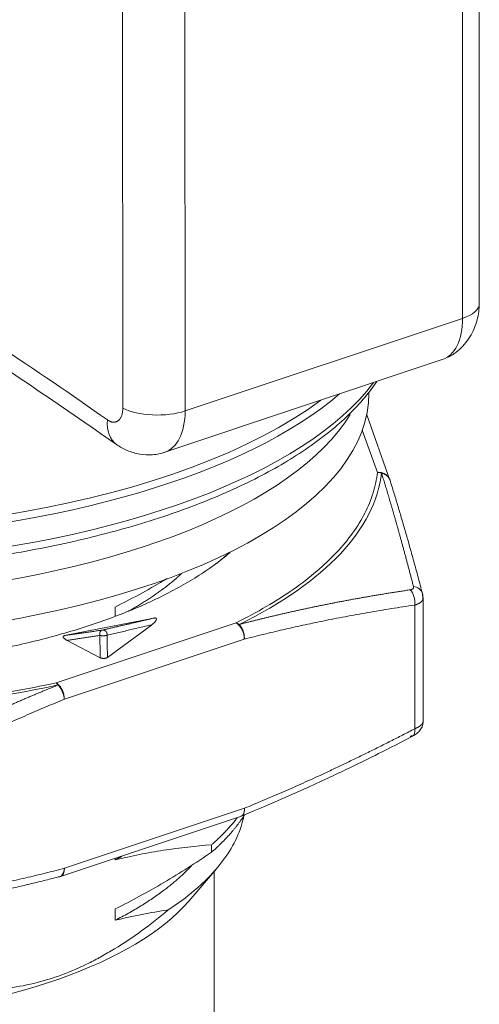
# Model space of a CAD drawing. Header units: millimetres. Extents: x 1891 to 2149, y 1634 to 1816.
# Tile 19 of 22: x 2065 to 2075, y 1761 to 1783. Entities that reach past the tile are written whole.
import ezdxf

# ---------------------------------------------------------------- set-up
doc = ezdxf.new("R2010")
doc.units = ezdxf.units.MM
doc.layers.add('20', color=7, linetype='Continuous', lineweight=18)

msp = doc.modelspace()

# ---------------------------------------------------------------- linework, layer by layer
at = {"layer": '20', "color": 7}
for p, q in [((2075.18157, 1776.54563), (2075.17533, 1785.89873)), ((2074.80427, 1776.2176), (2074.79803, 1785.5707)), ((2067.13322, 1783.54697), (2067.13946, 1774.19387)), ((2068.53838, 1783.48083), (2068.54462, 1774.12773)), ((2074.80427, 1776.2176), (2068.54462, 1774.12773)), ((2068.08558, 1773.19599), (2074.34523, 1775.28585)), ((2073.16689, 1772.56761), (2072.64102, 1774.03858)), ((2072.54236, 1773.69529), (2072.88262, 1772.74351)), ((2073.7257, 1766.95813), (2073.72384, 1769.74987)), ((2073.91435, 1767.11983), (2073.91249, 1769.91615)), ((2069.6935, 1769.34853), (2065.63398, 1767.99321)), ((2067.83901, 1769.45415), (2065.8205, 1769.0584)), ((2066.79258, 1768.56577), (2067.78341, 1769.29888)), ((2069.8805, 1768.9779), (2065.82097, 1767.62258)), ((2065.88142, 1768.95258), (2066.62769, 1768.56026)), ((2069.88304, 1765.16402), (2065.82352, 1763.80869)), ((2065.73171, 1763.62234), (2069.81574, 1764.98585)), ((2069.14216, 1764.17187), (2069.14205, 1764.33988)), ((2068.62602, 1763.0679), (2069.25077, 1763.7969)), ((2069.20246, 1760.36315), (2069.20021, 1763.73786))]:
    msp.add_line(p, q, dxfattribs=at)
for centre, start, end in [((2072.8828, 1772.47109), 17.396261, 19.631576), ((2065.6367, 1763.9069), 284.634194, 288.462267)]:
    msp.add_arc(centre, 0.3, start, end, dxfattribs=at)
for centre, major_axis, ratio, start_param, end_param in [((2059.44121, 1777.22454), (-13.94961, -0.0093), 0.41882219, 0, 2.62961924), ((2055.61635, 1644.82687), (47.43468, -142.07831), 0.5652605, 2.48799569, 2.5407908), ((2074.18157, 1776.54497), (1, 0.00067), 0.41882219, 5.38430517, 6.28316897), ((2073.87021, 1776.70865), (0.47502, -1.4228), 0.5652605, 0.00001669, 1.03826341), ((2059.44168, 1776.52026), (-14, -0.00934), 0.41882219, 0.67191623, 2.83676813), ((2059.44131, 1777.07342), (14, 0.00934), 0.41882219, 3.81350888, 5.82952776), ((2059.44301, 1774.52251), (-13.25, -0.00884), 0.41882219, 0.67191622, 3.14160078), ((2067.92192, 1774.4551), (1, 0.00067), 0.41882219, 3.81350884, 5.38430517), ((2059.44241, 1775.43058), (13.25, 0.00884), 0.41882219, 3.81350886, 6.02980433), ((2067.61056, 1774.61878), (-0.47502, 1.4228), 0.5652605, 3.12913201, 4.17985606), ((2067.57326, 1774.18784), (0.57513, 0.81806), 0.6548995, 2.29657913, 3.14235501), ((2059.44404, 1772.97879), (13.54519, 0.00903), 0.41882219, 5.5783543, 6.23745345), ((2073.53703, 1769.84808), (0.04376, -0.29679), 0.6245217, 1.14317585, 2.44200348), ((2073.61029, 1769.92606), (-0.29002, -0.07673), 0.82032241, 3.16565072, 4.20357539), ((2073.61029, 1769.92606), (-0.29002, -0.07673), 0.82032241, 2.90474772, 3.16564863), ((2066.69969, 1769.08654), (0.01473, -0.09891), 0.79101796, 3.99528571, 4.80519947), ((2059.44404, 1772.97879), (13.54519, 0.00903), 0.41882219, 4.53115681, 5.19025633), ((2073.61215, 1767.13432), (-0.2627, -0.14487), 0.95314867, 2.43894186, 2.47752162), ((2073.53889, 1767.05634), (-0.13847, 0.26613), 0.49169544, 3.13240756, 4.09631927), ((2065.63675, 1763.90691), (-0.07579, 0.29027), 0.59035052, 3.14134554, 4.21844712), ((2065.6367, 1763.9069), (-0.095, 0.28456), 0.5652605, 3.14161041, 4.17985599), ((2065.63675, 1763.90691), (-0.07579, 0.29027), 0.59035052, 2.95574919, 3.14134837), ((2059.44973, 1764.44295), (9.75, 0.0065), 0.41882219, 3.81350885, 5.93820722)]:
    msp.add_ellipse(centre, major_axis=major_axis, ratio=ratio, start_param=start_param, end_param=end_param, dxfattribs=at)
for points, knots in [([(2062.14081, 1776.59565), (2062.47923, 1776.384), (2063.46097, 1775.76212), (2065.08108, 1774.69787), (2066.36067, 1773.81794), (2066.99813, 1773.36978)], [0, 0, 0, 0, 0.2086147, 0.60541588, 1, 1, 1, 1]), ([(2074.47698, 1775.34033), (2074.55485, 1775.37855), (2074.73848, 1775.49784), (2074.97993, 1775.77904), (2075.14561, 1776.16735), (2075.17986, 1776.42181), (2075.18156, 1776.54648)], [0, 0, 0, 0, 0.19207877, 0.485118, 0.75775505, 1, 1, 1, 1]), ([(2048.58243, 1772.67582), (2048.6887, 1772.61996), (2049.00406, 1772.46023), (2049.55813, 1772.20809), (2050.26235, 1771.92926), (2051.00899, 1771.67229), (2051.79447, 1771.43822), (2052.6152, 1771.22793), (2053.4674, 1771.04226), (2054.34714, 1770.88197), (2055.2504, 1770.74769), (2056.173, 1770.63999), (2057.11069, 1770.55932), (2058.05914, 1770.50602), (2059.01396, 1770.48031), (2059.97073, 1770.4823), (2060.92501, 1770.51198), (2061.87238, 1770.56921), (2062.80844, 1770.65375), (2063.72888, 1770.76524), (2064.62944, 1770.90319), (2065.50598, 1771.06702), (2066.35447, 1771.25606), (2067.17102, 1771.46954), (2067.95191, 1771.70659), (2068.69357, 1771.96631), (2069.39263, 1772.24772), (2070.04589, 1772.54982), (2070.65033, 1772.87157), (2071.20309, 1773.21192), (2071.7014, 1773.56981), (2072.14254, 1773.94403), (2072.52356, 1774.33316), (2072.75028, 1774.61904), (2072.85627, 1774.77319), (2072.86807, 1774.79064)], [0, 0, 0, 0, 0.01662884, 0.04833467, 0.08000858, 0.11164624, 0.14325074, 0.17482616, 0.20637677, 0.23790666, 0.26941964, 0.30091919, 0.33240846, 0.36389035, 0.39536759, 0.42684273, 0.45831827, 0.48979592, 0.52127823, 0.55276789, 0.58426773, 0.61578085, 0.64731068, 0.67886099, 0.71043597, 0.74204018, 0.7736784, 0.80535525, 0.83707437, 0.86883679, 0.90063796, 0.93246272, 0.96426147, 0.99596265, 1, 1, 1, 1]), ([(2066.99874, 1773.36936), (2067.0764, 1773.31572), (2067.24223, 1773.22441), (2067.52369, 1773.14327), (2067.81697, 1773.12987), (2068.00292, 1773.16778), (2068.09455, 1773.19903)], [0, 0, 0, 0, 0.23314317, 0.48072445, 0.73825394, 1, 1, 1, 1]), ([(2072.88262, 1772.74351), (2072.88549, 1772.74344), (2072.89138, 1772.74329), (2072.90044, 1772.74275), (2072.90994, 1772.74193), (2072.91989, 1772.74077), (2072.93024, 1772.73924), (2072.941, 1772.73729), (2072.95213, 1772.73487), (2072.96362, 1772.73198), (2072.97132, 1772.72965), (2072.97524, 1772.72847)], [0, 0, 0, 0, 0.09137644, 0.18767948, 0.28891538, 0.39508791, 0.50619871, 0.62224763, 0.74323299, 0.8691518, 1, 1, 1, 1]), ([(2072.97275, 1772.73634), (2073.00249, 1772.72952), (2073.03072, 1772.71826), (2073.08138, 1772.68797), (2073.10381, 1772.66895), (2073.14067, 1772.62501), (2073.15509, 1772.6001), (2073.16499, 1772.57291), (2073.1652, 1772.57235), (2073.1654, 1772.57179)], [0, 0, 0, 0, 0.33101612, 0.33101612, 0.66203225, 0.66203225, 0.99304837, 0.99304837, 1, 1, 1, 1]), ([(2072.97524, 1772.72847), (2072.9806, 1772.71125), (2072.99141, 1772.67653), (2073.00776, 1772.62367), (2073.02438, 1772.56968), (2073.04127, 1772.51452), (2073.05843, 1772.45819), (2073.07586, 1772.40066), (2073.09356, 1772.34194), (2073.11152, 1772.28201), (2073.12975, 1772.22086), (2073.14825, 1772.15848), (2073.16702, 1772.09485), (2073.18606, 1772.02998), (2073.20536, 1771.96384), (2073.22493, 1771.89643), (2073.24476, 1771.82774), (2073.26486, 1771.75776), (2073.28523, 1771.68647), (2073.30586, 1771.61387), (2073.32675, 1771.53996), (2073.34791, 1771.46471), (2073.36933, 1771.38812), (2073.39102, 1771.31019), (2073.41296, 1771.2309), (2073.43518, 1771.15025), (2073.45765, 1771.06822), (2073.48038, 1770.98482), (2073.50338, 1770.90003), (2073.52663, 1770.81384), (2073.55015, 1770.72625), (2073.57393, 1770.63725), (2073.59796, 1770.54684), (2073.62226, 1770.45501), (2073.64681, 1770.36175), (2073.67162, 1770.26708), (2073.68824, 1770.20328), (2073.6966, 1770.17121)], [0, 0, 0, 0, 0.02207268, 0.04452822, 0.06736657, 0.09058768, 0.11419152, 0.13817804, 0.16254719, 0.18729894, 0.21243321, 0.23794996, 0.26384911, 0.2901306, 0.31679439, 0.34384044, 0.37126869, 0.39907908, 0.42727153, 0.45584597, 0.48480234, 0.5141406, 0.5438607, 0.57396257, 0.60444613, 0.6353113, 0.66655803, 0.69818629, 0.73019604, 0.76258722, 0.79535978, 0.82851364, 0.86204874, 0.89596501, 0.93026237, 0.96494074, 1, 1, 1, 1]), ([(2069.56191, 1770.93762), (2069.55903, 1770.93514), (2069.44543, 1770.83746), (2069.20981, 1770.65154), (2068.82175, 1770.38845), (2068.39969, 1770.13989), (2067.94874, 1769.90778), (2067.47349, 1769.69211), (2066.97764, 1769.49298), (2066.45366, 1769.30693), (2065.90379, 1769.13449), (2065.32982, 1768.97642), (2064.72193, 1768.8305), (2064.08121, 1768.69816), (2063.40868, 1768.58127), (2062.70992, 1768.48153), (2061.98736, 1768.40004), (2061.24342, 1768.33834), (2060.48594, 1768.29757), (2059.71832, 1768.27815), (2058.944, 1768.28096), (2058.17207, 1768.30618), (2057.40611, 1768.35336), (2056.6498, 1768.42257), (2055.91197, 1768.51287), (2055.19547, 1768.62304), (2054.50335, 1768.75232), (2053.84272, 1768.89892), (2053.21507, 1769.0611), (2052.62214, 1769.23755), (2052.06853, 1769.42611), (2051.55421, 1769.62487), (2051.07942, 1769.83228), (2050.63587, 1770.05149), (2050.22487, 1770.28157), (2049.84822, 1770.52175), (2049.54396, 1770.74442), (2049.37039, 1770.88792), (2049.30309, 1770.94655)], [0, 0, 0, 0, 0.00078363, 0.0308487, 0.05972669, 0.0885349, 0.11739442, 0.14463471, 0.17181485, 0.19903642, 0.22627671, 0.25345685, 0.28067842, 0.30955641, 0.33836462, 0.36722414, 0.39730775, 0.42731364, 0.45737871, 0.48810377, 0.51874643, 0.54945254, 0.5801776, 0.61082026, 0.64152638, 0.67160999, 0.70161588, 0.73168094, 0.76055893, 0.78936715, 0.81822667, 0.84546696, 0.87264709, 0.89986867, 0.92710896, 0.95428909, 0.98151067, 1, 1, 1, 1]), ([(2069.26054, 1770.69143), (2069.26283, 1770.69328), (2069.2818, 1770.70862), (2069.31705, 1770.73751), (2069.36555, 1770.77823), (2069.41304, 1770.8191), (2069.45952, 1770.86012), (2069.50432, 1770.90067), (2069.53333, 1770.9276), (2069.54736, 1770.94078)], [0, 0, 0, 0, 0.02260423, 0.18715706, 0.35153432, 0.51572822, 0.67973099, 0.84353492, 1, 1, 1, 1]), ([(2068.13916, 1770.34675), (2068.11263, 1770.33089), (2068.08608, 1770.31512), (2067.69715, 1770.08525), (2067.33224, 1769.88588), (2066.96436, 1769.70391)], [0, 0, 0, 0, 0.0682778, 0.0682778, 1, 1, 1, 1]), ([(2073.6229, 1770.09275), (2073.58874, 1770.08762), (2073.52072, 1770.07738), (2073.41906, 1770.06178), (2073.31822, 1770.04606), (2073.2182, 1770.03022), (2073.11898, 1770.01426), (2073.02059, 1769.99819), (2072.92301, 1769.982), (2072.82624, 1769.96571), (2072.7303, 1769.94931), (2072.63517, 1769.93281), (2072.54087, 1769.91621), (2072.44739, 1769.89953), (2072.35473, 1769.88275), (2072.26289, 1769.86589), (2072.17188, 1769.84895), (2072.08169, 1769.83193), (2071.99233, 1769.81484), (2071.9038, 1769.79769), (2071.81609, 1769.78047), (2071.72921, 1769.76319), (2071.64317, 1769.74586), (2071.55795, 1769.72849), (2071.47357, 1769.71107), (2071.39002, 1769.69361), (2071.30731, 1769.67611), (2071.22542, 1769.65859), (2071.14438, 1769.64105), (2071.06417, 1769.62348), (2070.9848, 1769.60591), (2070.90627, 1769.58832), (2070.82858, 1769.57073), (2070.75172, 1769.55315), (2070.67571, 1769.53557), (2070.60054, 1769.518), (2070.52621, 1769.50046), (2070.45273, 1769.48293), (2070.38009, 1769.46544), (2070.30829, 1769.44798), (2070.23734, 1769.43056), (2070.16724, 1769.41318), (2070.09798, 1769.39586), (2070.02958, 1769.37859), (2069.96202, 1769.36139), (2069.89531, 1769.34425), (2069.82944, 1769.32719), (2069.78582, 1769.31576), (2069.76414, 1769.31009)], [0, 0, 0, 0, 0.02671342, 0.05320615, 0.07947816, 0.1055294, 0.13135986, 0.15696951, 0.18235832, 0.20752628, 0.23247335, 0.25719954, 0.28170479, 0.3059891, 0.33005242, 0.35389473, 0.37751601, 0.40091624, 0.4240954, 0.44705344, 0.46979033, 0.49230606, 0.51460059, 0.53667391, 0.558526, 0.58015682, 0.60156635, 0.62275454, 0.64372137, 0.66446681, 0.68499083, 0.70529343, 0.72537457, 0.74523424, 0.7648724, 0.78428902, 0.80348408, 0.82245754, 0.84120939, 0.8597396, 0.87804815, 0.89613503, 0.91400022, 0.93164369, 0.94906543, 0.96626541, 0.98324361, 1, 1, 1, 1]), ([(2073.6966, 1770.17121), (2073.69867, 1770.16323), (2073.69977, 1770.14857), (2073.69326, 1770.12943), (2073.67934, 1770.11337), (2073.65655, 1770.10019), (2073.63525, 1770.09461), (2073.6229, 1770.09275)], [0, 0, 0, 0, 0.20435734, 0.38754924, 0.57120167, 0.77340196, 1, 1, 1, 1]), ([(2073.91222, 1769.90257), (2073.91222, 1769.90254), (2073.91209, 1769.90078), (2073.91175, 1769.8973), (2073.91098, 1769.89216), (2073.90995, 1769.88706), (2073.90867, 1769.88199), (2073.90713, 1769.87697), (2073.90533, 1769.87199), (2073.90328, 1769.86706), (2073.90098, 1769.86218), (2073.89842, 1769.85734), (2073.89561, 1769.85257), (2073.89254, 1769.84784), (2073.88923, 1769.84318), (2073.88568, 1769.83858), (2073.88187, 1769.83404), (2073.87783, 1769.82957), (2073.87354, 1769.82516), (2073.86901, 1769.82083), (2073.86425, 1769.81657), (2073.85925, 1769.81238), (2073.85402, 1769.80827), (2073.84856, 1769.80424), (2073.84288, 1769.80029), (2073.83697, 1769.79643), (2073.83084, 1769.79265), (2073.82449, 1769.78896), (2073.81793, 1769.78535), (2073.81116, 1769.78184), (2073.80419, 1769.77843), (2073.79701, 1769.77511), (2073.78963, 1769.77189), (2073.78205, 1769.76876), (2073.77428, 1769.76574), (2073.76632, 1769.76282), (2073.75818, 1769.76001), (2073.74986, 1769.75731), (2073.74137, 1769.75471), (2073.73271, 1769.75222), (2073.7268, 1769.75065), (2073.72384, 1769.74987)], [0, 0, 0, 0, 0.00042076, 0.02671611, 0.05300955, 0.07930128, 0.10559151, 0.13188043, 0.15816824, 0.18445515, 0.21074136, 0.23702707, 0.26331248, 0.28959779, 0.31588321, 0.34216893, 0.36845516, 0.3947421, 0.42102995, 0.44731891, 0.47360918, 0.49990097, 0.52619447, 0.55248989, 0.57878743, 0.60508728, 0.63138966, 0.65769476, 0.68400278, 0.71031392, 0.73662838, 0.76294638, 0.78926809, 0.81559373, 0.8419235, 0.8682576, 0.89459623, 0.92093958, 0.94728786, 0.97364126, 1, 1, 1, 1]), ([(2067.78341, 1769.29888), (2067.78609, 1769.30087), (2067.79191, 1769.30521), (2067.80112, 1769.3123), (2067.81148, 1769.32057), (2067.82282, 1769.33006), (2067.83697, 1769.34251), (2067.85181, 1769.35669), (2067.86544, 1769.37123), (2067.88001, 1769.38841), (2067.89293, 1769.40744), (2067.90006, 1769.42523), (2067.90049, 1769.43642), (2067.89897, 1769.44274), (2067.89574, 1769.44794), (2067.89117, 1769.45175), (2067.8857, 1769.45432), (2067.87988, 1769.45596), (2067.87313, 1769.45693), (2067.86557, 1769.45723), (2067.85726, 1769.45685), (2067.84822, 1769.45584), (2067.8422, 1769.45474), (2067.83901, 1769.45415)], [0, 0, 0, 0, 0.03662353, 0.07988863, 0.12982352, 0.1864588, 0.24982617, 0.35082159, 0.43405644, 0.49939995, 0.64355983, 0.74928255, 0.78873142, 0.82239287, 0.85073356, 0.87454378, 0.89018887, 0.90534999, 0.92087105, 0.93753794, 0.95598886, 0.97669724, 1, 1, 1, 1]), ([(2069.76414, 1769.31009), (2069.76202, 1769.31165), (2069.75783, 1769.31471), (2069.75158, 1769.31898), (2069.74547, 1769.32295), (2069.73953, 1769.32662), (2069.73374, 1769.33), (2069.72811, 1769.33311), (2069.72266, 1769.33596), (2069.71738, 1769.33857), (2069.71227, 1769.34096), (2069.70733, 1769.34314), (2069.70257, 1769.34511), (2069.69798, 1769.34691), (2069.69498, 1769.348), (2069.6935, 1769.34853)], [0, 0, 0, 0, 0.09307374, 0.18335249, 0.27085635, 0.35560949, 0.43763962, 0.51697751, 0.59365657, 0.66771243, 0.73918252, 0.80810579, 0.87452234, 0.93847319, 1, 1, 1, 1]), ([(2069.8805, 1768.9779), (2069.88048, 1769.00656), (2069.87733, 1769.03685), (2069.8651, 1769.09774), (2069.85601, 1769.12832), (2069.8328, 1769.18678), (2069.81867, 1769.21464), (2069.78676, 1769.2649), (2069.76898, 1769.28728), (2069.75026, 1769.30583)], [0, 0, 0, 0, 0.25, 0.25, 0.5, 0.5, 0.75, 0.75, 1, 1, 1, 1]), ([(2066.63104, 1769.14276), (2066.63683, 1769.15456), (2066.64478, 1769.16448), (2066.66253, 1769.17864), (2066.67224, 1769.18293), (2066.68156, 1769.18484)], [0, 0, 0, 0, 0.5, 0.5, 1, 1, 1, 1]), ([(2067.78341, 1769.29888), (2067.76176, 1769.29391), (2067.71847, 1769.28398), (2067.65325, 1769.26904), (2067.58782, 1769.25406), (2067.52218, 1769.23905), (2067.45632, 1769.22401), (2067.39024, 1769.20893), (2067.32395, 1769.19382), (2067.25744, 1769.17867), (2067.19072, 1769.1635), (2067.12377, 1769.14829), (2067.05661, 1769.13304), (2066.98924, 1769.11776), (2066.92164, 1769.10245), (2066.85385, 1769.08711), (2066.80846, 1769.07685), (2066.78577, 1769.07172)], [0, 0, 0, 0, 0.06674292, 0.13347397, 0.20019338, 0.26690135, 0.3335981, 0.40028386, 0.46695886, 0.53362332, 0.60027749, 0.6669216, 0.7335559, 0.80018064, 0.86679606, 0.93340243, 1, 1, 1, 1]), ([(2065.8205, 1769.0584), (2065.81949, 1769.05819), (2065.81749, 1769.05778), (2065.81465, 1769.05703), (2065.81195, 1769.0562), (2065.80941, 1769.05527), (2065.80702, 1769.05425), (2065.8048, 1769.05312), (2065.80274, 1769.0519), (2065.80086, 1769.05058), (2065.79916, 1769.04917), (2065.79764, 1769.04766), (2065.79631, 1769.04607), (2065.79518, 1769.04438), (2065.79424, 1769.0426), (2065.79351, 1769.04074), (2065.79299, 1769.0388), (2065.79268, 1769.03678), (2065.79259, 1769.0347), (2065.7928, 1769.03124), (2065.79403, 1769.02619), (2065.79718, 1769.01931), (2065.80218, 1769.01165), (2065.81003, 1769.00232), (2065.82248, 1768.99058), (2065.83876, 1768.97805), (2065.85586, 1768.96691), (2065.86966, 1768.95884), (2065.87797, 1768.95442), (2065.88142, 1768.95258)], [0, 0, 0, 0, 0.01175836, 0.0234994, 0.03528491, 0.04717558, 0.05923008, 0.07150438, 0.08405114, 0.09691934, 0.11015412, 0.12379672, 0.13788459, 0.15245157, 0.16752813, 0.18314168, 0.19931682, 0.21607567, 0.23343813, 0.25142214, 0.30261826, 0.36127285, 0.42749706, 0.50133183, 0.60901022, 0.75030533, 0.85802182, 0.94112287, 1, 1, 1, 1]), ([(2066.62315, 1769.06577), (2066.60642, 1769.06319), (2066.57293, 1769.05801), (2066.52289, 1769.0503), (2066.47295, 1769.04261), (2066.4231, 1769.03495), (2066.37336, 1769.02732), (2066.32371, 1769.01971), (2066.27416, 1769.01214), (2066.22471, 1769.00459), (2066.17536, 1768.99708), (2066.12611, 1768.98959), (2066.07696, 1768.98213), (2066.02791, 1768.9747), (2065.97896, 1768.96729), (2065.9301, 1768.95992), (2065.89766, 1768.95503), (2065.88142, 1768.95258)], [0, 0, 0, 0, 0.06571947, 0.13157146, 0.19755663, 0.26367566, 0.3299292, 0.39631789, 0.46284237, 0.52950327, 0.59630121, 0.66323679, 0.73031062, 0.79752328, 0.86487535, 0.9323674, 1, 1, 1, 1]), ([(2066.62315, 1769.06577), (2066.62348, 1769.02876), (2066.62462, 1768.89987), (2066.62614, 1768.73137), (2066.62733, 1768.59988), (2066.62769, 1768.56026)], [0, 0, 0, 0, 0.21964924, 0.76489984, 1, 1, 1, 1]), ([(2066.62769, 1768.56026), (2066.62876, 1768.55971), (2066.63092, 1768.55861), (2066.63441, 1768.55706), (2066.63807, 1768.55558), (2066.64192, 1768.55419), (2066.64592, 1768.55288), (2066.65005, 1768.55167), (2066.65429, 1768.55055), (2066.65863, 1768.54953), (2066.66304, 1768.54861), (2066.66749, 1768.54778), (2066.67196, 1768.54706), (2066.67643, 1768.54643), (2066.68087, 1768.54589), (2066.68528, 1768.54545), (2066.68962, 1768.54509), (2066.69388, 1768.54482), (2066.69804, 1768.54463), (2066.7021, 1768.54452), (2066.70603, 1768.54448), (2066.70984, 1768.54451), (2066.71473, 1768.54462), (2066.72088, 1768.54493), (2066.72842, 1768.54557), (2066.73623, 1768.54651), (2066.74421, 1768.54777), (2066.75222, 1768.54937), (2066.76012, 1768.55132), (2066.76774, 1768.5536), (2066.77495, 1768.55621), (2066.78158, 1768.55913), (2066.78757, 1768.5623), (2066.79091, 1768.56461), (2066.79258, 1768.56577)], [0, 0, 0, 0, 0.02611987, 0.05232441, 0.07856224, 0.10478061, 0.13092593, 0.15694428, 0.18278199, 0.20838612, 0.23370504, 0.25868884, 0.28328979, 0.30746272, 0.3311653, 0.35435835, 0.37700593, 0.39907556, 0.42053819, 0.44136826, 0.46154359, 0.48104533, 0.49985778, 0.53685211, 0.57621007, 0.61778928, 0.66140385, 0.706824, 0.75377823, 0.80195836, 0.85102752, 0.90063055, 0.95040621, 1, 1, 1, 1]), ([(2065.63398, 1767.99321), (2065.6353, 1767.99212), (2065.63802, 1767.98989), (2065.6422, 1767.98614), (2065.64658, 1767.98196), (2065.65117, 1767.97729), (2065.65594, 1767.9721), (2065.66089, 1767.96634), (2065.66601, 1767.95999), (2065.6713, 1767.95304), (2065.67484, 1767.948), (2065.67665, 1767.94543)], [0, 0, 0, 0, 0.09137654, 0.18767967, 0.28891563, 0.39508818, 0.50619899, 0.62224788, 0.74323318, 0.86915191, 1, 1, 1, 1]), ([(2065.67665, 1767.94543), (2065.65157, 1767.93525), (2065.60105, 1767.91474), (2065.52471, 1767.88351), (2065.44725, 1767.85164), (2065.36867, 1767.8191), (2065.28897, 1767.78589), (2065.20815, 1767.75201), (2065.12623, 1767.71744), (2065.04318, 1767.68217), (2064.95903, 1767.64621), (2064.87376, 1767.60954), (2064.78738, 1767.57215), (2064.69989, 1767.53404), (2064.61129, 1767.4952), (2064.52159, 1767.45563), (2064.43078, 1767.41531), (2064.33887, 1767.37424), (2064.24585, 1767.33241), (2064.15173, 1767.28983), (2064.05651, 1767.24646), (2063.96019, 1767.20233), (2063.86278, 1767.15741), (2063.76427, 1767.11169), (2063.66466, 1767.06519), (2063.56396, 1767.01788), (2063.46217, 1766.96976), (2063.35929, 1766.92082), (2063.25532, 1766.87107), (2063.15026, 1766.82049), (2063.04411, 1766.76908), (2062.93688, 1766.71683), (2062.82857, 1766.66374), (2062.71918, 1766.6098), (2062.60871, 1766.55501), (2062.49715, 1766.49937), (2062.38453, 1766.44286), (2062.27082, 1766.38549), (2062.15604, 1766.32725), (2062.04019, 1766.26813), (2061.92327, 1766.20816), (2061.84498, 1766.16773), (2061.80565, 1766.14741)], [0, 0, 0, 0, 0.01934956, 0.03898933, 0.05891926, 0.07913932, 0.0996495, 0.12044976, 0.14154007, 0.16292042, 0.18459077, 0.20655107, 0.22880129, 0.25134139, 0.27417132, 0.29729105, 0.32070055, 0.3443998, 0.36838875, 0.39266737, 0.41723561, 0.44209342, 0.46724076, 0.4926776, 0.5184039, 0.54441963, 0.57072475, 0.5973192, 0.62420293, 0.6513759, 0.67883807, 0.70658944, 0.73462997, 0.76295963, 0.79157838, 0.82048615, 0.84968293, 0.87916865, 0.90894328, 0.93900676, 0.96935903, 1, 1, 1, 1]), ([(2065.69073, 1767.9505), (2065.70946, 1767.93196), (2065.72724, 1767.90957), (2065.75915, 1767.85932), (2065.77327, 1767.83146), (2065.79649, 1767.773), (2065.80558, 1767.74241), (2065.81781, 1767.68152), (2065.82095, 1767.65123), (2065.82097, 1767.62258)], [0, 0, 0, 0, 0.25, 0.25, 0.5, 0.5, 0.75, 0.75, 1, 1, 1, 1]), ([(2073.67638, 1766.7897), (2073.71174, 1766.80761), (2073.77601, 1766.84962), (2073.85387, 1766.9302), (2073.90279, 1767.02423), (2073.91325, 1767.09264), (2073.91381, 1767.12719)], [0, 0, 0, 0, 0.25698525, 0.51788212, 0.76983911, 1, 1, 1, 1]), ([(2073.7257, 1766.95813), (2073.72866, 1766.95934), (2073.73458, 1766.96178), (2073.74325, 1766.9655), (2073.75176, 1766.96927), (2073.76008, 1766.9731), (2073.76823, 1766.97697), (2073.77619, 1766.98089), (2073.78397, 1766.98486), (2073.79155, 1766.98887), (2073.79893, 1766.99293), (2073.80612, 1766.99702), (2073.8131, 1767.00115), (2073.81987, 1767.00532), (2073.82643, 1767.00953), (2073.83278, 1767.01377), (2073.8389, 1767.01803), (2073.84481, 1767.02233), (2073.8505, 1767.02665), (2073.85595, 1767.031), (2073.86118, 1767.03537), (2073.86617, 1767.03976), (2073.87094, 1767.04416), (2073.87546, 1767.04858), (2073.87974, 1767.05302), (2073.88379, 1767.05746), (2073.88758, 1767.06192), (2073.89114, 1767.06638), (2073.89444, 1767.07084), (2073.8975, 1767.0753), (2073.90031, 1767.07976), (2073.90286, 1767.08422), (2073.90516, 1767.08868), (2073.90721, 1767.09312), (2073.90901, 1767.09755), (2073.91054, 1767.10197), (2073.91182, 1767.10638), (2073.91284, 1767.11077), (2073.91361, 1767.11513), (2073.91412, 1767.11947), (2073.91432, 1767.12303), (2073.91435, 1767.12513), (2073.91435, 1767.1258)], [0, 0, 0, 0, 0.02541754, 0.0508285, 0.07623306, 0.10163143, 0.12702378, 0.15241031, 0.17779122, 0.20316668, 0.22853691, 0.25390208, 0.27926239, 0.30461803, 0.32996919, 0.35531607, 0.38065886, 0.40599774, 0.43133292, 0.45666458, 0.48199292, 0.50731813, 0.5326404, 0.55795993, 0.58327691, 0.60859153, 0.63390398, 0.65921446, 0.68452316, 0.70983028, 0.735136, 0.76044052, 0.78574404, 0.81104674, 0.83634883, 0.86165048, 0.88695191, 0.91225329, 0.93755483, 0.96285671, 0.98815914, 1, 1, 1, 1]), ([(2069.77953, 1764.97227), (2070.06333, 1765.08752), (2070.57444, 1765.30208), (2071.25612, 1765.60556), (2071.80921, 1765.8619), (2072.34075, 1766.11588), (2072.95805, 1766.42025), (2073.41972, 1766.65602), (2073.67612, 1766.78957)], [0, 0, 0, 0, 0.21731998, 0.39181415, 0.52350575, 0.64282213, 0.80137803, 1, 1, 1, 1]), ([(2073.66315, 1766.80565), (2073.66244, 1766.80515), (2073.66028, 1766.80364), (2073.65655, 1766.80112), (2073.65185, 1766.79809), (2073.64694, 1766.79505), (2073.64181, 1766.79201), (2073.63646, 1766.78895), (2073.6309, 1766.78589), (2073.62704, 1766.78386), (2073.6251, 1766.78284)], [0, 0, 0, 0, 0.06580942, 0.19741539, 0.32932304, 0.46172379, 0.59480705, 0.72875945, 0.86376411, 1, 1, 1, 1]), ([(2069.88304, 1765.16402), (2069.88316, 1765.16158), (2069.88341, 1765.15671), (2069.88359, 1765.1495), (2069.88363, 1765.14236), (2069.88353, 1765.1353), (2069.88328, 1765.12833), (2069.88288, 1765.12147), (2069.88234, 1765.11472), (2069.88165, 1765.10808), (2069.88082, 1765.10157), (2069.87985, 1765.09519), (2069.87874, 1765.08895), (2069.87749, 1765.08286), (2069.87611, 1765.07691), (2069.87459, 1765.07113), (2069.87295, 1765.0655), (2069.87118, 1765.06004), (2069.8693, 1765.05475), (2069.8673, 1765.04964), (2069.86518, 1765.0447), (2069.86296, 1765.03994), (2069.86063, 1765.03536), (2069.85821, 1765.03096), (2069.85569, 1765.02675), (2069.85309, 1765.02272), (2069.8504, 1765.01887), (2069.84763, 1765.01521), (2069.84479, 1765.01172), (2069.84188, 1765.00842), (2069.83891, 1765.0053), (2069.83588, 1765.00235), (2069.8328, 1764.99958), (2069.82967, 1764.99699), (2069.82649, 1764.99456), (2069.82328, 1764.99229), (2069.82003, 1764.99019), (2069.81676, 1764.98824), (2069.81345, 1764.98645), (2069.81013, 1764.98481), (2069.80679, 1764.98332), (2069.80344, 1764.98197), (2069.80105, 1764.98111), (2069.7998, 1764.98068), (2069.79967, 1764.98064)], [0, 0, 0, 0, 0.026405, 0.05285009, 0.07932324, 0.10581233, 0.13230517, 0.15878952, 0.18525312, 0.21168374, 0.23806921, 0.26439742, 0.29065639, 0.31683427, 0.3429194, 0.36890029, 0.39476569, 0.42050461, 0.44610631, 0.47156036, 0.49685664, 0.52198537, 0.5469371, 0.57170276, 0.59627367, 0.6206415, 0.64479836, 0.66873672, 0.69244951, 0.71593002, 0.73917199, 0.76216956, 0.78491728, 0.80741012, 0.82964344, 0.85161301, 0.873315, 0.89474593, 0.91590274, 0.93678271, 0.95738347, 0.97770301, 0.99773965, 1, 1, 1, 1]), ([(2069.87466, 1765.01773), (2069.87368, 1765.01238), (2069.87268, 1765.00704), (2069.85546, 1764.9173), (2069.8339, 1764.83346), (2069.75325, 1764.58341), (2069.6782, 1764.41863), (2069.48597, 1764.09286), (2069.36879, 1763.93188), (2069.19523, 1763.73309), (2069.15916, 1763.69345), (2069.10299, 1763.63419), (2069.08394, 1763.61448), (2069.04526, 1763.57524), (2068.94709, 1763.47756), (2068.84155, 1763.38182), (2068.57435, 1763.15571), (2068.37775, 1763.00986), (2068.16287, 1762.86884)], [0, 0, 0, 0, 0.00697891, 0.00697891, 0.11731459, 0.11731459, 0.33798594, 0.33798594, 0.55865729, 0.55865729, 0.61382513, 0.61382513, 0.64140905, 0.64140905, 0.66899297, 0.77932865, 0.77932865, 1, 1, 1, 1]), ([(2066.96817, 1763.99928), (2067.15105, 1764.04364), (2067.33352, 1764.08371), (2067.69769, 1764.15569), (2067.87941, 1764.1876), (2068.4233, 1764.27178), (2068.78383, 1764.31242), (2069.14205, 1764.33988)], [0, 0, 0, 0, 0.25, 0.25, 0.5, 0.5, 1, 1, 1, 1]), ([(2069.14216, 1764.17187), (2068.964, 1764.05182), (2068.78511, 1763.93465), (2068.42574, 1763.70674), (2068.24519, 1763.59595), (2067.70169, 1763.27474), (2067.3368, 1763.07538), (2066.9689, 1762.8934)], [0, 0, 0, 0, 0.25, 0.25, 0.5, 0.5, 1, 1, 1, 1]), ([(2065.67953, 1763.61337), (2065.62606, 1763.5995), (2065.51911, 1763.57178), (2065.35869, 1763.53132), (2065.19824, 1763.49166), (2065.03771, 1763.45285), (2064.87704, 1763.41485), (2064.71618, 1763.37765), (2064.55508, 1763.34122), (2064.39369, 1763.30555), (2064.23194, 1763.27062), (2064.06978, 1763.23642), (2063.90716, 1763.20291), (2063.74402, 1763.17011), (2063.58031, 1763.13797), (2063.43794, 1763.11071), (2063.31705, 1763.08803), (2063.21778, 1763.06967), (2063.11836, 1763.05157), (2063.01877, 1763.03371), (2062.91901, 1763.01609), (2062.81906, 1762.99872), (2062.71893, 1762.98157), (2062.61859, 1762.96466), (2062.51805, 1762.94798), (2062.41729, 1762.93153), (2062.3163, 1762.9153), (2062.21509, 1762.89929), (2062.11363, 1762.88351), (2062.01193, 1762.86794), (2061.92065, 1762.85418), (2061.86327, 1762.84568), (2061.83988, 1762.84223)], [0, 0, 0, 0, 0.04160751, 0.0832155, 0.12484039, 0.16649836, 0.20820533, 0.24997695, 0.29182859, 0.33377531, 0.37583188, 0.41801275, 0.46033206, 0.50280361, 0.54544087, 0.58825698, 0.61408972, 0.6399681, 0.66589462, 0.69187174, 0.71790187, 0.74398741, 0.77013067, 0.79633395, 0.82259951, 0.84892954, 0.87532621, 0.90179166, 0.92832795, 0.95493713, 0.98162119, 1, 1, 1, 1]), ([(2068.16287, 1762.86884), (2067.9671, 1762.70507), (2067.57044, 1762.39339), (2067.16193, 1762.11838), (2066.85042, 1761.928), (2066.71955, 1761.85198), (2066.58725, 1761.7804), (2066.53422, 1761.75213), (2066.50764, 1761.73818), (2066.42797, 1761.69699), (2066.37488, 1761.67039), (2066.10953, 1761.54173), (2065.6856, 1761.36362), (2065.26297, 1761.24125), (2064.84096, 1761.14629), (2064.63028, 1761.11252), (2064.36731, 1761.08684), (2064.31465, 1761.08253), (2064.20988, 1761.07556), (2064.05351, 1761.06758), (2063.8994, 1761.06675), (2063.59396, 1761.07386), (2063.39403, 1761.0903), (2063.19725, 1761.11668)], [0, 0, 0, 0, 0.125, 0.25, 0.25, 0.3125, 0.328125, 0.328125, 0.34375, 0.34375, 0.375, 0.375, 0.5, 0.625, 0.625, 0.75, 0.75, 0.78125, 0.78125, 0.8125, 0.875, 0.875, 1, 1, 1, 1]), ([(2066.96907, 1762.63718), (2067.16899, 1762.68567), (2067.36842, 1762.72904), (2067.76634, 1762.80606), (2067.9649, 1762.83973), (2068.16287, 1762.86884)], [0, 0, 0, 0, 0.5, 0.5, 1, 1, 1, 1])]:
    msp.add_open_spline(points, degree=3, knots=knots, dxfattribs=at)
for points, weights, degree in [([(2067.13946, 1774.19387), (2067.13965, 1773.90163), (2066.98976, 1773.78673), (2066.79081, 1773.92661)], [1.4089573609, 1.09244471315, 1.09244471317, 1.40895736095], 3), ([(2073.16777, 1772.56485), (2073.13957, 1772.64934), (2073.06925, 1772.70773), (2072.97524, 1772.72847)], [1.03281325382, 0.972698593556, 0.995182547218, 1.10026511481], 3), ([(2068.46975, 1770.46344), (2067.97316, 1770.00366), (2067.25464, 1769.60252)], [0.962777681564, 0.959526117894, 0.968892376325], 2), ([(2069.76414, 1769.31009), (2069.84272, 1769.22976), (2069.88703, 1769.1026), (2069.8805, 1768.9779)], [1.10026508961, 0.96236167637, 0.966711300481, 1.11331396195], 3), ([(2066.68156, 1769.18484), (2066.74304, 1769.19515), (2066.79094, 1769.14402), (2066.78577, 1769.07172)], [1.26853859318, 0.921058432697, 0.910799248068, 1.2377610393], 3), ([(2066.78577, 1769.07172), (2066.74709, 1769.05103), (2066.67162, 1769.04845), (2066.62315, 1769.06577)], [1.25483738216, 0.906781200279, 0.915255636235, 1.28026069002], 3), ([(2065.82097, 1767.62258), (2065.81428, 1767.74286), (2065.75925, 1767.86644), (2065.67665, 1767.94543)], [1.11331368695, 0.96671183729, 0.962361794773, 1.1002635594], 3), ([(2069.14205, 1764.33988), (2069.4795, 1764.63655), (2069.72124, 1764.94972)], [0.962324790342, 0.963659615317, 0.9696220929], 2), ([(2069.88719, 1765.01603), (2069.60575, 1764.57943), (2069.14216, 1764.17187)], [0.974736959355, 0.96415950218, 0.962324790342], 2), ([(2067.11715, 1764.07706), (2067.04365, 1764.03781), (2066.96817, 1763.99928)], [0.970847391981, 0.971916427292, 0.973113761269], 2), ([(2068.68675, 1763.86334), (2068.05411, 1763.19098), (2066.96907, 1762.63718)], [0.964907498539, 0.956181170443, 0.973113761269], 2)]:
    msp.add_rational_spline(points, weights, degree=degree, dxfattribs=at)
for points, degree in [([(2072.88262, 1772.74351), (2072.86583, 1772.58894), (2072.80184, 1772.28034), (2072.61523, 1771.82228), (2072.33927, 1771.37215), (2071.97583, 1770.93302), (2071.52737, 1770.50785), (2070.99695, 1770.09953), (2070.38815, 1769.71084), (2069.93279, 1769.46655), (2069.6935, 1769.34853)], 3), ([(2072.88262, 1772.74351), (2072.91314, 1772.74545), (2072.94366, 1772.74302), (2072.97275, 1772.73634)], 3), ([(2073.89824, 1770.01005), (2073.53504, 1771.38991), (2073.16781, 1772.56473)], 2), ([(2069.30566, 1770.73043), (2069.29818, 1770.72405), (2069.29068, 1770.71768), (2069.28315, 1770.71131)], 3), ([(2073.91161, 1769.8886), (2073.89848, 1770.00926)], 1), ([(2073.72384, 1769.74987), (2071.68587, 1769.44935), (2069.8805, 1768.9779)], 2), ([(2066.96436, 1769.70391), (2066.96449, 1769.50555)], 1), ([(2066.68156, 1769.18484), (2067.27638, 1769.32213), (2067.83901, 1769.45415)], 2), ([(2069.75026, 1769.30583), (2069.73194, 1769.32397), (2069.71272, 1769.33843), (2069.6935, 1769.34853)], 3), ([(2065.8205, 1769.0584), (2066.24339, 1769.11961), (2066.68156, 1769.18484)], 2), ([(2066.78577, 1769.07172), (2066.78804, 1768.90306), (2066.79031, 1768.73441), (2066.79258, 1768.56577)], 3), ([(2065.63398, 1767.99321), (2065.30597, 1767.92183), (2064.63595, 1767.7904), (2063.59569, 1767.62853), (2062.52727, 1767.50305), (2061.43793, 1767.4148), (2060.33507, 1767.3644), (2059.22616, 1767.35217), (2058.11873, 1767.3782), (2057.38644, 1767.42094), (2057.02303, 1767.44859)], 3), ([(2065.63398, 1767.99321), (2065.6532, 1767.9831), (2065.67242, 1767.96864), (2065.69073, 1767.9505)], 3), ([(2065.82097, 1767.62258), (2064.01584, 1766.88862), (2061.97831, 1765.82847)], 2), ([(2069.88304, 1765.16402), (2071.68821, 1765.89799), (2073.7257, 1766.95813)], 2), ([(2066.96814, 1764.03514), (2066.96817, 1763.99928)], 1), ([(2061.98017, 1763.03673), (2064.01813, 1763.33724), (2065.82352, 1763.80869)], 2), ([(2066.9689, 1762.8934), (2066.96907, 1762.63718)], 1)]:
    msp.add_open_spline(points, degree=degree, dxfattribs=at)

doc.saveas('drawing.dxf')
